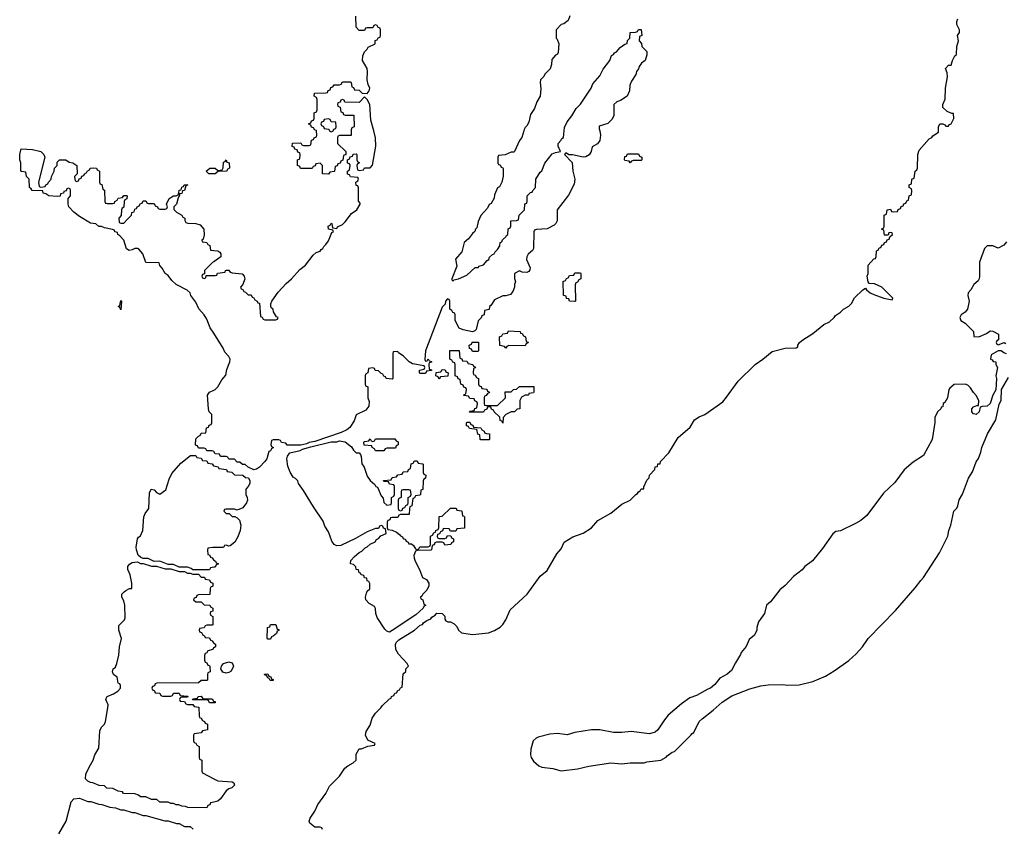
# Model space of a CAD drawing. Header units: inches. Extents: x 2112843 to 2323771, y 35243 to 209174.
# Tile 59 of 83: x 2308598 to 2315713, y 74958 to 80804. Entities that reach past the tile are written whole.
import ezdxf

# ---------------------------------------------------------------- set-up
doc = ezdxf.new("R2010")
doc.units = ezdxf.units.IN
doc.header["$MEASUREMENT"] = 0
for name, color, linetype in [('C3007', 7, 'Continuous'), ('C3017', 7, 'Continuous'), ('C3018', 7, 'Continuous')]:
    doc.layers.add(name, color=color, linetype=linetype)

msp = doc.modelspace()

# ---------------------------------------------------------------- linework, layer by layer
at = {"layer": 'C3007', "color": 6}
for points in [[(2310000, 78537.2), (2309975.3, 78575.3), (2309950, 78639), (2309932, 78670), (2309893.6, 78713.6), (2309870, 78762), (2309834, 78810), (2309828.8, 78828.9), (2309808.8, 78848.9), (2309729.2, 78889.2), (2309698.6, 78918.6), (2309670, 78955.3), (2309649.2, 78969.2), (2309628.4, 79008.4), (2309610, 79026), (2309606, 79046), (2309510, 79048), (2309487.3, 79110), (2309461.7, 79141.7), (2309450, 79149.5), (2309430, 79149.4), (2309410, 79139), (2309390, 79135.3), (2309370, 79148), (2309349.4, 79209.4), (2309322, 79242), (2309308, 79250), (2309306, 79266), (2309286, 79270), (2309282, 79282), (2309268, 79288), (2309210, 79299), (2309190, 79308.7), (2309170, 79309), (2309148.7, 79328.7), (2309110, 79334), (2309030, 79380.9), (2308990, 79412.7), (2308953.2, 79450), (2308949, 79470), (2308948.4, 79511.6), (2308966, 79530), (2308966, 79570), (2308962, 79582), (2308950, 79586), (2308938, 79582), (2308932.7, 79567.3), (2308918, 79562), (2308914, 79550), (2308894, 79546), (2308891.2, 79528.9), (2308870, 79526), (2308808, 79530), (2308786, 79546), (2308768, 79550), (2308766, 79566), (2308688.7, 79570), (2308682, 79582), (2308668, 79590), (2308666, 79650), (2308646, 79670), (2308642, 79702), (2308610, 79706), (2308606, 79710), (2308606, 79770), (2308598, 79790), (2308598, 79830), (2308608.7, 79870), (2308690, 79866.4), (2308750.4, 79850), (2308772.7, 79830), (2308778.8, 79810), (2308734, 79630), (2308738, 79598), (2308750, 79594), (2308782, 79598), (2308786, 79610), (2308802, 79618), (2308806, 79630), (2308826, 79650), (2308828, 79670), (2308848, 79710), (2308848.7, 79730), (2308868, 79750), (2308870, 79774), (2308886, 79790), (2308931, 79790), (2308954.4, 79774.4), (2308982, 79770), (2309011.3, 79750), (2309014, 79690), (2308994, 79670), (2308998, 79638), (2309010, 79634), (2309022, 79638), (2309027.3, 79652.7), (2309042, 79658), (2309047.3, 79672.7), (2309062, 79678), (2309066, 79690), (2309082, 79698), (2309086, 79710), (2309102, 79718), (2309108.4, 79731.6), (2309130, 79734), (2309154, 79730), (2309158, 79718), (2309174, 79710), (2309174, 79630), (2309178, 79618), (2309192.7, 79612.7), (2309198, 79578), (2309211.6, 79571.6), (2309214, 79490), (2309218, 79478), (2309230, 79474), (2309270, 79474), (2309282, 79478), (2309286, 79490), (2309302, 79498), (2309310, 79514), (2309342, 79518), (2309350, 79534), (2309370, 79534), (2309374, 79530), (2309371.6, 79508.4), (2309358, 79502), (2309354, 79490), (2309351.6, 79448.4), (2309338, 79442), (2309334, 79430), (2309332, 79388), (2309314, 79370), (2309318, 79338), (2309330, 79334), (2309350, 79334), (2309378, 79362), (2309406, 79390), (2309408.8, 79411.1), (2309426, 79414), (2309430, 79434), (2309442, 79438), (2309446, 79450), (2309462, 79458), (2309470, 79474), (2309482, 79478), (2309490, 79494), (2309510, 79494), (2309518, 79478), (2309530, 79474), (2309570, 79474), (2309578, 79458), (2309594, 79450), (2309598, 79438), (2309610, 79434), (2309650, 79434), (2309662, 79438), (2309666, 79450), (2309658, 79470), (2309679, 79510), (2309710, 79530.8), (2309728.7, 79531.3), (2309742, 79538), (2309748.4, 79551.6), (2309750, 79572), (2309766, 79574), (2309770, 79594), (2309782, 79598), (2309786, 79610), (2309814, 79610), (2309798, 79602), (2309790, 79568), (2309774, 79566), (2309770, 79548), (2309754, 79546), (2309754, 79534), (2309743.6, 79516.4), (2309730.6, 79469.4), (2309712, 79450), (2309712.7, 79432.7), (2309731.3, 79411.3), (2309770, 79391), (2309776.9, 79376.9), (2309791.3, 79370), (2309792, 79352), (2309798, 79338), (2309812.7, 79332.7), (2309870, 79331.3), (2309902, 79322), (2309928.5, 79288.5), (2309931, 79249), (2309923.6, 79216.4), (2309914, 79210), (2309918, 79198), (2309950, 79194), (2309958, 79178), (2309971.6, 79171.6), (2309978, 79138), (2310000, 79135.5)], [(2310000, 79689), (2309966, 79690), (2309946, 79710), (2309970.9, 79730.9), (2310000, 79730.9)], [(2310000, 79054.2), (2309991.6, 79048.4), (2309934, 78990), (2309934, 78966), (2309918, 78962), (2309914, 78950), (2309918, 78938), (2309930, 78934), (2309942, 78938), (2309946, 78954), (2310000, 78954)], [(2310000, 77682.7), (2309990, 77686), (2309950, 77686), (2309942, 77702), (2309930, 77706), (2309890, 77706), (2309882, 77722), (2309868, 77728), (2309870, 77774), (2309890, 77794), (2309902, 77798), (2309910, 77814), (2309942, 77818), (2309947.3, 77852.7), (2309962, 77858), (2309967.3, 77872.7), (2309982, 77878), (2309986, 77890), (2309986, 77950), (2309968.4, 77968.4), (2309962, 77990), (2309956.2, 78090), (2309969.5, 78110.5), (2310000, 78125.5)], [(2310000, 76844.7), (2309978, 76842), (2309970, 76826), (2309850, 76826), (2309836.4, 76836.4), (2309810, 76846), (2309750, 76846), (2309710, 76866), (2309670, 76866), (2309610, 76888), (2309570, 76886), (2309527.3, 76907.3), (2309490, 76908), (2309474.6, 76914.6), (2309453.6, 76933.6), (2309441.2, 76970), (2309439, 76990), (2309448.7, 77050), (2309456.5, 77063.5), (2309470, 77072), (2309489, 77110), (2309494.5, 77210), (2309505.4, 77234.6), (2309531.3, 77270), (2309537.2, 77382.8), (2309549.1, 77410.9), (2309570, 77404.7), (2309585.5, 77385.5), (2309610, 77373.4), (2309655.2, 77404.8), (2309677.5, 77482.5), (2309698, 77522), (2309762.7, 77597.3), (2309832.7, 77652.7), (2309870, 77654), (2309878, 77638), (2309910, 77634), (2309918, 77618), (2309950, 77614), (2309958, 77598), (2309990, 77594), (2309998, 77578), (2310000, 77577.6)], [(2310000, 76987.4), (2309992.7, 76987.3), (2309958, 76982), (2309954, 76970), (2309958, 76938), (2309970, 76934), (2309978, 76918), (2309990, 76914), (2309998, 76898), (2310000, 76897)], [(2310000, 75147.1), (2309978, 75142), (2309972.7, 75127.3), (2309958, 75122), (2309950, 75106), (2309812.7, 75107.3), (2309796.4, 75116.4), (2309770, 75118), (2309747.3, 75127.3), (2309728.4, 75128.4), (2309710, 75138), (2309690, 75138), (2309670, 75146), (2309610, 75146), (2309590, 75166), (2309550, 75166), (2309510, 75186), (2309470, 75186), (2309456.4, 75196.4), (2309430, 75206), (2309348.4, 75208.4), (2309342, 75222), (2309310, 75226), (2309270, 75246), (2309228.4, 75248.4), (2309210, 75266), (2309172.7, 75267.3), (2309127.3, 75287.3), (2309110, 75288), (2309090, 75298), (2309074.6, 75314.6), (2309075.1, 75350), (2309099.3, 75400.7), (2309129.5, 75450), (2309142, 75490), (2309170, 75538), (2309177.5, 75662.5), (2309189, 75690), (2309210, 75711), (2309217.6, 75730), (2309235.8, 75830), (2309236.3, 75850), (2309221.2, 75890), (2309223.2, 75896.8), (2309229.6, 75910.4), (2309275.3, 75930), (2309308, 75950), (2309326, 75970), (2309326, 75990), (2309322, 76002), (2309310, 76006), (2309302, 76050), (2309275.3, 76070), (2309269.2, 76090), (2309274, 76110), (2309290, 76122.8), (2309300.7, 76150), (2309313.7, 76210), (2309319.7, 76270), (2309334.3, 76330), (2309313.6, 76390), (2309315.5, 76424.5), (2309355.3, 76464.7), (2309360.9, 76479.1), (2309357.6, 76570), (2309350, 76602), (2309336, 76630), (2309337.2, 76650), (2309351.8, 76668.2), (2309364.1, 76675.9), (2309392.7, 76692.7), (2309407.3, 76692.7), (2309409, 76730), (2309396.2, 76790), (2309379.3, 76830), (2309379.3, 76850), (2309391.9, 76868.1), (2309410, 76878.8), (2309450, 76884.7), (2309470, 76872), (2309490, 76872), (2309550, 76854), (2309587.3, 76852.7), (2309650, 76834), (2309690, 76834), (2309750, 76814), (2309790, 76814), (2309810, 76802), (2309830, 76802), (2309850, 76794), (2309890, 76794), (2309910, 76774), (2309932.7, 76772.7), (2309938, 76758), (2309970, 76754), (2309978, 76738), (2309994, 76730), (2309992.7, 76707.3), (2309978, 76702), (2309974, 76690), (2309972.7, 76647.3), (2309890, 76646), (2309878, 76642), (2309872.7, 76627.3), (2309858, 76622), (2309854, 76610), (2309870, 76594), (2309910, 76594), (2309930, 76574), (2309971.6, 76571.6), (2309978, 76558), (2309994, 76550), (2309992.7, 76527.3), (2309978, 76522), (2309974, 76510), (2309978, 76498), (2309994, 76490), (2309994, 76430), (2309990, 76426), (2309950, 76426), (2309938, 76422), (2309930, 76406), (2309898, 76402), (2309894, 76390), (2309898, 76378), (2309912.7, 76372.7), (2309918, 76358), (2309934, 76350), (2309938, 76338), (2309970, 76334), (2309978, 76318), (2309990, 76314), (2309998, 76298), (2310000, 76297)], [(2310000, 76263), (2309998, 76262), (2309994, 76250), (2309958, 76242), (2309950, 76226), (2309938, 76222), (2309932.7, 76207.3), (2309932.7, 76172.7), (2309938, 76158), (2309950, 76154), (2309958, 76138), (2309970, 76134), (2309972.7, 76127.3), (2309974, 76090), (2309958, 76082), (2309954, 76070), (2309954, 76030), (2309950, 76026), (2309910, 76026), (2309890, 76008.7), (2309590, 76006), (2309578, 76002), (2309572.7, 75987.3), (2309558, 75982), (2309554, 75970), (2309558, 75958), (2309572.7, 75952.7), (2309578, 75938), (2309610, 75934), (2309618, 75918), (2309630, 75914), (2309690, 75914), (2309702, 75918), (2309710, 75934), (2309750, 75934), (2309758, 75918), (2309812.7, 75912.7), (2309810, 75906), (2309770, 75906), (2309758, 75902), (2309754, 75890), (2309758, 75878), (2309790, 75874), (2309798, 75858), (2309810, 75854), (2309850, 75854), (2309858, 75838), (2309892.7, 75832.7), (2309894, 75770), (2309898, 75758), (2309910, 75754), (2309918, 75738), (2309934, 75730), (2309938, 75718), (2309954, 75710), (2309954, 75670), (2309918, 75662), (2309910, 75648), (2309858, 75642), (2309854, 75630), (2309854, 75590), (2309858, 75578), (2309870, 75574), (2309878, 75558), (2309894, 75550), (2309894, 75470), (2309898, 75458), (2309914, 75450), (2309914, 75370), (2309918, 75358), (2310000, 75316)], [(2310000, 75866), (2309970, 75866), (2309962, 75882), (2309950, 75886), (2309850, 75886), (2309846, 75890), (2309850, 75894), (2309882, 75898), (2309888.4, 75911.6), (2309910, 75912), (2309918, 75898), (2309930, 75894), (2309990, 75894), (2309998, 75878), (2310000, 75877.3)], [(2308881.3, 74918.7), (2308932.8, 75010), (2308969.7, 75150.3), (2308990, 75170.8), (2309030, 75176), (2309090, 75151.3), (2309110.9, 75150.9), (2309170, 75131.3), (2309190.9, 75130.9), (2309250, 75111.3), (2309290, 75106), (2309330, 75091.3), (2309350, 75091.3), (2309410, 75071.3), (2309430, 75071.3), (2309490, 75051.3), (2309510, 75051.3), (2309647.3, 75012.7), (2309671.2, 75011.1), (2309730, 74992), (2309750, 74992), (2309790, 74972), (2309830, 74972), (2309852.7, 74952.7)]]:
    msp.add_lwpolyline(points, dxfattribs=at)
msp.add_lwpolyline([(2309330, 78706), (2309322, 78722), (2309308.7, 78730), (2309322, 78738), (2309330, 78774), (2309334, 78770)], close=True, dxfattribs=at)
at = {"layer": 'C3017', "color": 6}
for points in [[(2312789.3, 80000), (2312796.3, 79970), (2312790.5, 79929.5), (2312773.2, 79906.8), (2312735.9, 79884.1), (2312728, 79850), (2312712.8, 79827.2), (2312690, 79812), (2312670, 79809.3), (2312592, 79828), (2312567.3, 79827.3), (2312550, 79838), (2312542, 79838), (2312534, 79830), (2312590.8, 79770.8), (2312594.8, 79710), (2312610.7, 79650), (2312606, 79614), (2312563.7, 79536.3), (2312482, 79430), (2312482.8, 79350), (2312472, 79330), (2312461.4, 79318.6), (2312410, 79292.3), (2312332.7, 79287.3), (2312318, 79282), (2312314, 79270), (2312312, 79150), (2312304.7, 79135.3), (2312271.6, 79108.4), (2312262, 79090), (2312261, 79070), (2312286, 79010), (2312284.7, 78995.3), (2312276.9, 78983.1), (2312263.6, 78976.4), (2312230, 78979), (2312210, 78988.7), (2312174, 78970), (2312172.7, 78932.7), (2312182, 78910), (2312174, 78890), (2312174, 78870), (2312162, 78838), (2312143.6, 78816.4), (2312110, 78808), (2312090, 78808), (2312030, 78778), (2312003.6, 78736.4), (2311994, 78730), (2311991.2, 78708.9), (2311958, 78702), (2311954, 78670), (2311938, 78662), (2311932.7, 78647.3), (2311910, 78626), (2311896, 78564), (2311886.4, 78553.6), (2311870, 78548), (2311802, 78562), (2311774, 78574), (2311746, 78630), (2311746, 78670), (2311742, 78682), (2311727.3, 78687.3), (2311722, 78702), (2311706, 78710), (2311706, 78770), (2311702, 78782), (2311690, 78786), (2311674, 78770), (2311672.7, 78747.3), (2311650, 78726), (2311530.8, 78410), (2311526.4, 78346.4), (2311530, 78334), (2311542, 78338), (2311550, 78352), (2311558, 78338), (2311572.7, 78332.7), (2311572.7, 78327.3), (2311558, 78322), (2311554, 78310), (2311558, 78278), (2311572.7, 78272.7), (2311572.7, 78267.3), (2311538, 78262), (2311530, 78246), (2311490, 78246), (2311486, 78250), (2311486, 78270), (2311522, 78278), (2311526, 78290), (2311522, 78302), (2311437, 78317), (2311411.4, 78331.5), (2311370, 78374), (2311335.3, 78395.3), (2311330, 78406), (2311298, 78402), (2311294, 78390), (2311294, 78210), (2311290, 78206), (2311246, 78210), (2311242, 78222), (2311230, 78226), (2311222, 78242), (2311210, 78246), (2311190, 78266), (2311167.3, 78267.3), (2311162, 78282), (2311150, 78286), (2311118, 78282), (2311114, 78250), (2311098, 78242), (2311094, 78230), (2311094, 78170), (2311098, 78158), (2311114, 78150), (2311114, 78070), (2311123.6, 78043.6), (2311122, 78010), (2311098.5, 77981.5), (2311030, 77948), (2311015.5, 77904.5), (2310984.7, 77855.3), (2310962.4, 77837.6), (2310921.1, 77818.9), (2310730, 77754), (2310690, 77748), (2310670, 77738), (2310630, 77728), (2310530, 77728), (2310522, 77742), (2310490, 77746), (2310482, 77762), (2310470, 77766), (2310430, 77766), (2310418, 77762), (2310414, 77730), (2310418, 77718), (2310432, 77710), (2310418, 77702), (2310410, 77686), (2310398, 77682), (2310384.7, 77630), (2310370.5, 77609.5), (2310330, 77569), (2310310, 77555.3), (2310290, 77548.7), (2310248.4, 77568.4), (2310227.3, 77587.3), (2310208.4, 77588.4), (2310190, 77606), (2310170, 77606), (2310150, 77626), (2310110, 77626), (2310102, 77642), (2310090, 77646), (2310050, 77646), (2310042, 77662), (2310010, 77666), (2310002, 77682), (2310000, 77682.7)], [(2310000, 78954), (2310010, 78954), (2310022, 78958), (2310028.4, 78971.6), (2310082, 78978), (2310086, 78990), (2310092.7, 78992.7), (2310110, 78994), (2310118, 78978), (2310132.7, 78972.7), (2310206.8, 78966.8), (2310221, 78950), (2310226, 78930), (2310211.6, 78888.4), (2310194, 78870), (2310198, 78858), (2310210, 78854), (2310218, 78838), (2310230, 78834), (2310250, 78814), (2310270, 78814), (2310278, 78798), (2310290, 78794), (2310298, 78778), (2310314, 78770), (2310318, 78758), (2310330, 78754), (2310338, 78658), (2310350, 78654), (2310358, 78638), (2310370, 78634), (2310450, 78634), (2310462, 78638), (2310466, 78650), (2310454.6, 78654.6), (2310432.9, 78692.9), (2310428.7, 78710), (2310418.6, 78718.6), (2310412.7, 78730), (2310412.3, 78750), (2310420.9, 78770), (2310465.6, 78834.4), (2310522.8, 78897.2), (2310561.2, 78930), (2310623.3, 78996.7), (2310662.7, 79030), (2310718, 79102), (2310740.1, 79119.9), (2310770, 79131.3), (2310777, 79143), (2310788.7, 79150), (2310794.8, 79165.2), (2310810, 79178), (2310830, 79204.7), (2310854.6, 79265.4), (2310866, 79270), (2310862, 79282), (2310828.8, 79288.9), (2310826, 79310), (2310842, 79318), (2310850, 79332), (2310854, 79330), (2310858, 79298), (2310890, 79294), (2310894.6, 79305.4), (2310930, 79324), (2310950, 79342.8), (2310996.5, 79403.5), (2311035.3, 79430), (2311058, 79470), (2311058, 79478), (2311047.3, 79492.7), (2311047.3, 79587.3), (2311042, 79602), (2311030, 79606), (2311026, 79630), (2311042, 79638), (2311046, 79650), (2311042, 79662), (2310988.4, 79668.4), (2310982, 79682), (2310967.3, 79687.3), (2310966, 79710), (2310982, 79718), (2310986, 79750), (2310982, 79762), (2310967.3, 79767.3), (2310966, 79790), (2310982, 79798), (2310987.3, 79812.7), (2311002, 79818), (2311007.3, 79832.7), (2311030, 79834), (2311034, 79830), (2311034, 79790), (2311038, 79778), (2311054, 79770), (2311038, 79762), (2311034, 79750), (2311038, 79718), (2311050, 79714), (2311082, 79718), (2311090, 79734), (2311130, 79734), (2311147.3, 79752.7), (2311172, 79890), (2311169, 79950), (2311156.1, 80000)], [(2310992.7, 80000), (2310992.7, 79967.3), (2310910, 79966), (2310898, 79962), (2310894, 79950), (2310894, 79910), (2310954, 79850), (2310954, 79830), (2310938, 79822), (2310932.7, 79787.3), (2310918, 79782), (2310912.7, 79767.3), (2310898, 79762), (2310892.7, 79747.3), (2310878, 79742), (2310874, 79710), (2310870, 79706), (2310838, 79702), (2310830, 79688), (2310786, 79690), (2310786, 79750), (2310770, 79766), (2310738, 79762), (2310732.7, 79747.3), (2310718, 79742), (2310711.6, 79728.4), (2310627.3, 79727.3), (2310622, 79742), (2310606, 79750), (2310606, 79790), (2310622, 79798), (2310626, 79830), (2310622, 79842), (2310607.3, 79847.3), (2310602, 79862), (2310587.3, 79867.3), (2310582, 79882), (2310567.3, 79887.3), (2310568.4, 79911.6), (2310630, 79914), (2310638, 79898), (2310650, 79894), (2310690, 79894), (2310702, 79898), (2310707.3, 79932.7), (2310722, 79938), (2310726, 79950), (2310742, 79958), (2310746, 79970), (2310742.2, 80000)], [(2310786, 74950), (2310782, 74962), (2310770, 74966), (2310730, 74966), (2310694, 74994), (2310689.3, 75010), (2310697.2, 75030), (2310730, 75081), (2310752, 75130), (2310809.5, 75210), (2310837.4, 75262.6), (2310910, 75334), (2310947.6, 75392.4), (2310969.6, 75410.4), (2311008.7, 75430), (2311028.7, 75450), (2311030, 75494), (2311050, 75532), (2311067.3, 75532.7), (2311112.7, 75552.7), (2311162, 75558), (2311166, 75570), (2311114.6, 75594.6), (2311096, 75630), (2311102.9, 75657.1), (2311130, 75702.8), (2311145.4, 75754.6), (2311169.5, 75790.5), (2311208.7, 75830), (2311216.4, 75843.6), (2311270, 75894), (2311282, 75898), (2311286, 75910), (2311302, 75918), (2311310, 75934), (2311322, 75938), (2311330, 75954), (2311342, 75958), (2311350, 75974), (2311362, 75978), (2311370, 76074), (2311388, 76092), (2311388.7, 76110), (2311408, 76130), (2311398, 76150), (2311336.4, 76216.4), (2311315.6, 76250), (2311313.8, 76286.2), (2311319.3, 76300.7), (2311338.6, 76321.4), (2311450, 76391.3), (2311492.9, 76427.1), (2311510, 76432), (2311517.2, 76442.8), (2311540.2, 76459.8), (2311568.4, 76471.6), (2311575.3, 76484.7), (2311600.4, 76499.6), (2311612.7, 76512.7), (2311650, 76512), (2311670, 76492), (2311671, 76471), (2311678, 76458), (2311690.8, 76450.8), (2311710, 76450.6), (2311737.2, 76437.2), (2311756.2, 76416.2), (2311770, 76390.8), (2311790, 76370.8), (2311870, 76359.1), (2311986, 76370), (2312030, 76387.3), (2312070, 76411.3), (2312090, 76431.3), (2312110, 76464.7), (2312141.7, 76538.3), (2312264, 76650), (2312359.1, 76780.9), (2312410, 76822.8), (2312478.9, 76941.1), (2312510, 76978), (2312532.5, 77027.5), (2312594.5, 77065.5), (2312670, 77090.6), (2312729.3, 77130), (2312776.9, 77183.1), (2312870, 77237.3), (2312950, 77301.6), (2313009.5, 77330.5), (2313050, 77371.3), (2313062, 77378), (2313070, 77391.3), (2313082, 77398), (2313090, 77411.3), (2313107.3, 77412.7), (2313107.3, 77427.3), (2313130, 77474), (2313148, 77492), (2313148.7, 77510), (2313188, 77552), (2313190, 77572), (2313206, 77574), (2313210, 77592), (2313226, 77594), (2313228, 77610), (2313288.7, 77671.3), (2313355.6, 77784.4), (2313442.5, 77857.5), (2313474, 77910), (2313507.7, 77932.3), (2313550, 77950.7), (2313678, 78042), (2313706, 78074), (2313789.7, 78190.3), (2313912.3, 78310), (2313969.4, 78350), (2314035.4, 78404.6), (2314130, 78430.3), (2314208.7, 78431.3), (2314222, 78438), (2314222, 78450), (2314234, 78470), (2314257.2, 78490), (2314330, 78535.5), (2314410, 78599.1), (2314450, 78620.7), (2314482.7, 78650), (2314493.8, 78666.2), (2314528.7, 78690), (2314550, 78711.3), (2314590, 78732), (2314610, 78752), (2314630, 78792), (2314690, 78851.3), (2314710, 78862), (2314718, 78850), (2314744, 78830), (2314770, 78816.4), (2314842, 78790), (2314902, 78778), (2314908, 78790), (2314829.3, 78869.3), (2314774.2, 78894.2), (2314736.4, 78896.4), (2314728.7, 78908.7), (2314722, 78950), (2314728.7, 78970), (2314728.7, 79030), (2314770, 79074), (2314782, 79078), (2314787.3, 79092.7), (2314790, 79134), (2314802, 79138), (2314810, 79154), (2314822, 79158), (2314827.3, 79172.7), (2314842, 79178), (2314847.3, 79192.7), (2314862, 79198), (2314867.3, 79212.7), (2314882, 79218), (2314886, 79234), (2314906, 79250), (2314902, 79262), (2314890, 79266), (2314878, 79262), (2314874, 79246), (2314847.3, 79247.3), (2314842, 79282), (2314826, 79290), (2314842, 79298), (2314846, 79310), (2314846, 79390), (2314862, 79398), (2314866, 79430), (2314890, 79434), (2314898, 79418), (2314910, 79414), (2314942, 79418), (2314947.3, 79432.7), (2314962, 79438), (2314967.3, 79452.7), (2314982, 79458), (2314987.3, 79472.7), (2315002, 79478), (2315010, 79494), (2315022, 79498), (2315026, 79530), (2315042, 79538), (2315046, 79570), (2315042, 79582), (2315026, 79590), (2315026, 79610), (2315042, 79618), (2315046, 79650), (2315062, 79658), (2315068, 79710), (2315082, 79718), (2315086, 79730), (2315088.7, 79830), (2315099, 79861), (2315170, 79942), (2315188.7, 79951.3), (2315196.4, 79963.6), (2315238, 79990), (2315238, 80000)], [(2310837.3, 80000), (2310838, 79998), (2310850, 79994), (2310862, 79998), (2310862.7, 80000)], [(2312240.1, 80000), (2312226.6, 79953.4), (2312211, 79930), (2312174, 79850), (2312170, 79846), (2312150, 79846), (2312107.3, 79827.3), (2312058, 79822), (2312054, 79810), (2312054, 79770), (2312058, 79758), (2312070, 79754), (2312078, 79738), (2312090, 79734), (2312092.7, 79727.3), (2312092.7, 79672.7), (2312082, 79630), (2312065.4, 79594.6), (2312050, 79588), (2312030, 79538), (2312025.8, 79514.2), (2312004, 79476), (2311990, 79468), (2311978, 79442), (2311930, 79388), (2311910, 79346), (2311901, 79299), (2311892, 79290), (2311886.8, 79273.2), (2311870, 79258), (2311841.4, 79218.6), (2311810, 79192.7), (2311794, 79126), (2311748.4, 79071.6), (2311758, 79022), (2311722, 78930), (2311722, 78922), (2311730, 78914), (2311736.4, 78923.6), (2311768, 78930), (2311830, 78956), (2311888.4, 79011.6), (2311910, 79012), (2311918, 79022), (2311950, 79032), (2311976.5, 79063.5), (2311988, 79070), (2311993.6, 79086.4), (2312013.6, 79106.4), (2312026, 79110), (2312033.6, 79126.4), (2312050, 79142), (2312068, 79170), (2312070, 79194), (2312082, 79198), (2312087.3, 79212.7), (2312110, 79234), (2312115.3, 79244.7), (2312126, 79250), (2312128.4, 79291.6), (2312142, 79298), (2312146, 79310), (2312146, 79350), (2312187.3, 79352.7), (2312202, 79358), (2312208.4, 79391.6), (2312246, 79430), (2312248.4, 79471.6), (2312262, 79478), (2312266, 79490), (2312266, 79530), (2312290, 79554), (2312302, 79558), (2312306, 79570), (2312326, 79590), (2312328.7, 79650), (2312358.6, 79701.4), (2312370, 79712), (2312393.3, 79766.7), (2312446.8, 79833.2), (2312470, 79844), (2312506, 79850), (2312488.7, 79890), (2312488.7, 79910), (2312508, 79930), (2312515.3, 79944.7), (2312527.3, 79952.7), (2312532.7, 80000)], [(2310000, 79730.9), (2310010.9, 79730.9), (2310030, 79714), (2310062, 79718), (2310067.3, 79732.7), (2310070, 79774), (2310082, 79778), (2310090, 79791.3), (2310094, 79774), (2310112, 79770), (2310114, 79730), (2310098, 79722), (2310094, 79710), (2310032.7, 79707.3), (2310010, 79688.7), (2310000, 79689)], [(2315730, 79196.9), (2315710, 79173), (2315670, 79152.7), (2315630, 79169.2), (2315590, 79169.3), (2315570.7, 79150), (2315533, 79050), (2315534.4, 78950), (2315530.5, 78929.5), (2315524.9, 78915.1), (2315492, 78890), (2315471, 78850), (2315451.3, 78830), (2315450.8, 78810), (2315459.1, 78770), (2315446.8, 78710), (2315430.4, 78689.6), (2315401, 78670), (2315391, 78650), (2315398, 78630), (2315430, 78610.7), (2315490.7, 78550), (2315494, 78514), (2315530, 78511.3), (2315585.6, 78534.4), (2315610, 78554), (2315630, 78552), (2315672, 78530), (2315671.6, 78488.4), (2315658, 78482), (2315654, 78470), (2315658, 78458), (2315670, 78454), (2315711.2, 78471.1), (2315723.6, 78463.6)], [(2310000, 79135.5), (2310030, 79132), (2310043.6, 79123.6), (2310051.3, 79110), (2310050.8, 79089.2), (2310000, 79054.2)], [(2310000, 78125.5), (2310010, 78130.5), (2310031, 78149), (2310059.1, 78200.9), (2310086.6, 78233.4), (2310094.5, 78274.5), (2310116.2, 78330), (2310118.4, 78350), (2310109.3, 78370), (2310081.3, 78401.3), (2310069.4, 78430), (2310000, 78537.2)], [(2315730, 78389), (2315710, 78395.3), (2315690, 78408.7), (2315670, 78409), (2315618, 78382), (2315614, 78350), (2315624.7, 78344.7), (2315632, 78332), (2315652, 78330), (2315652, 78310), (2315664.7, 78290), (2315651, 78230), (2315656, 78210), (2315651.2, 78128.9), (2315631, 78090), (2315610.9, 78029.1), (2315590, 78008.7), (2315552, 78008), (2315538, 78002), (2315532, 77970), (2315510.9, 77949.1), (2315490, 77955.3), (2315479, 77970), (2315479, 77990), (2315490, 78004.7), (2315514, 78014), (2315526, 78014), (2315528.7, 78050), (2315510, 78088), (2315489.4, 78109.4), (2315470, 78142), (2315450, 78162), (2315430, 78168.7), (2315350, 78166), (2315319.6, 78140.4), (2315312, 78130), (2315302, 78070), (2315283.6, 78036.4), (2315272, 78028), (2315270, 78006), (2315258, 78002), (2315254, 77990), (2315231.6, 77968.4), (2315211.3, 77928.7), (2315210.7, 77890.7), (2315192.1, 77767.9), (2315130, 77653.2), (2315054.6, 77605.4), (2314990.4, 77549.6), (2314921.4, 77458.6), (2314839.6, 77380.4), (2314720.9, 77219.1), (2314677, 77183), (2314638.3, 77161.7), (2314530, 77109.5), (2314496.9, 77103.1), (2314474.4, 77085.6), (2314399, 76981), (2314328, 76892), (2314270.8, 76850), (2314252.3, 76827.7), (2314190, 76777.2), (2314130, 76714), (2314090, 76682), (2314023.8, 76596.2), (2313994.8, 76570), (2313979.1, 76510), (2313938, 76450), (2313924.7, 76410), (2313924.7, 76390), (2313906.8, 76353.2), (2313870, 76322), (2313847.5, 76272.5), (2313811.3, 76230), (2313806.8, 76213.2), (2313770, 76155.3), (2313741.6, 76098.4), (2313710, 76073.2), (2313656.3, 76043.7), (2313622, 75998), (2313591, 75970), (2313570, 75962.7), (2313490, 75917.2), (2313439.8, 75900.2), (2313381.4, 75858.6), (2313283.5, 75776.5), (2313256.8, 75743.2), (2313210.5, 75670), (2313190, 75653.2), (2313150, 75642), (2313017, 75657), (2312950, 75649.7), (2312890, 75649.7), (2312790, 75669.6), (2312730, 75669.6), (2312610.5, 75649.5), (2312553.2, 75633.2), (2312484.1, 75644.1), (2312430, 75638.7), (2312344, 75615.9), (2312330, 75609.6), (2312308.6, 75590), (2312292.7, 75530), (2312290.4, 75490), (2312294.9, 75470), (2312310, 75444), (2312350, 75410.5), (2312370, 75399.3), (2312450, 75390.4), (2312510, 75374.4), (2312630, 75388.7), (2312710, 75406), (2312870, 75430.8), (2312950, 75424.9), (2313010, 75430.8), (2313110, 75430.8), (2313130, 75437.3), (2313230, 75451.3), (2313270, 75471.3), (2313277.5, 75482.5), (2313312.5, 75507.5), (2313330, 75512), (2313449.1, 75630.9), (2313456.5, 75643.5), (2313469.1, 75650.9), (2313509, 75730), (2313528.7, 75750), (2313610, 75812.7), (2313674.5, 75870), (2313744.7, 75915.3), (2313874.3, 75965.7), (2313953.2, 75986.8), (2314006, 75994), (2314110, 75998.4), (2314150, 75992.4), (2314230, 75995.5), (2314330, 76020.3), (2314422, 76058), (2314484.7, 76095.3), (2314589.5, 76170), (2314641.7, 76218.3), (2314689.3, 76270), (2314730, 76331), (2314927, 76533), (2315070, 76696), (2315109.2, 76750), (2315129.5, 76770.5), (2315243.7, 76950), (2315305.2, 77070), (2315311.8, 77110), (2315326, 77150), (2315349.6, 77250), (2315370, 77271.3), (2315378, 77290), (2315386.3, 77333.7), (2315410, 77374), (2315455.6, 77490), (2315484.4, 77535.6), (2315510, 77606.8), (2315527.7, 77632.3), (2315543.8, 77676.2), (2315550, 77710.8), (2315591.8, 77810), (2315651.8, 77910), (2315675.6, 78024.4), (2315689.4, 78050), (2315692.3, 78130), (2315742.3, 78217.7)], [(2310000, 77577.6), (2310031.6, 77571.6), (2310038, 77558), (2310091.6, 77551.6), (2310098, 77538), (2310131.6, 77531.6), (2310150, 77514), (2310210, 77512), (2310230, 77494), (2310251.2, 77491.1), (2310262, 77470), (2310262, 77450), (2310250, 77428), (2310231.3, 77408.7), (2310231, 77370), (2310240.7, 77350), (2310244, 77330), (2310237.3, 77310), (2310210, 77274), (2310170, 77258), (2310150, 77266), (2310090, 77266), (2310078, 77262), (2310074, 77250), (2310090, 77234), (2310112.7, 77232.7), (2310132.7, 77212.7), (2310151.6, 77211.6), (2310170, 77202), (2310185.4, 77185.4), (2310196, 77150), (2310190.6, 77110), (2310174.6, 77065.4), (2310153.7, 77026.3), (2310119.6, 77000.4), (2310110, 76998), (2310090, 77006), (2310078, 77002), (2310070, 76988), (2310000, 76987.4)], [(2310000, 76897), (2310014, 76890), (2310018, 76878), (2310034, 76870), (2310018, 76862), (2310010, 76846), (2310000, 76844.7)], [(2310000, 76297), (2310014, 76290), (2310014, 76270), (2310000, 76263)], [(2310000, 75877.3), (2310010, 75874), (2310010, 75866), (2310000, 75866)], [(2310000, 75316), (2310030, 75300.7), (2310133.4, 75293.4), (2310145.4, 75285.4), (2310150.8, 75270), (2310132, 75250), (2310110, 75242.7), (2310090, 75229.3), (2310048.3, 75171.7), (2310030, 75154), (2310000, 75147.1)]]:
    msp.add_lwpolyline(points, dxfattribs=at)
for points in [[(2313010, 79768.7), (2313002, 79782), (2312970, 79786), (2312968, 79790), (2312970, 79814), (2312982, 79818), (2312990, 79834), (2313070, 79834), (2313078, 79818), (2313094, 79810), (2313094, 79790), (2313090, 79786), (2313030, 79786), (2313018, 79782)], [(2312610, 78766), (2312570, 78768), (2312566, 78786), (2312550, 78788), (2312546, 78806), (2312528, 78810), (2312526, 78910), (2312542, 78918), (2312550, 78934), (2312562, 78938), (2312570, 78954), (2312602, 78958), (2312610, 78974), (2312650, 78974), (2312654, 78970), (2312654, 78930), (2312638, 78922), (2312630, 78906), (2312618, 78902), (2312612.7, 78887.3), (2312614, 78770)], [(2312250, 78446), (2312132.7, 78447.3), (2312118, 78442), (2312110, 78428.7), (2312102, 78442), (2312067.3, 78447.3), (2312066, 78510), (2312082, 78518), (2312090, 78532), (2312122, 78538), (2312130, 78554), (2312214, 78550), (2312218, 78538), (2312230, 78534), (2312238, 78518), (2312254, 78510), (2312258, 78478), (2312271.6, 78471.6), (2312270, 78466), (2312258, 78462)], [(2311970, 78014), (2312050, 78014), (2312108, 78070), (2312107.3, 78112.7), (2312150, 78114), (2312166, 78130), (2312188, 78132), (2312210, 78152), (2312312.7, 78152.7), (2312314, 78110), (2312310, 78106), (2312278, 78102), (2312274, 78090), (2312250, 78088.7), (2312225.4, 78074.6), (2312211.3, 78050), (2312211.3, 77990), (2312192, 77988), (2312174, 77970), (2312150, 77968.7), (2312111.6, 77948.4), (2312092.7, 77927.3), (2312090, 77886), (2312082, 77902), (2312070, 77906), (2312068, 77930), (2312026, 77970), (2312022, 77982), (2312007.3, 77987.3), (2312002, 78002), (2311990, 78006), (2311978, 78002), (2311972.7, 77987.3), (2311958, 77982), (2311950, 77966), (2311847.3, 77967.3), (2311850, 77974), (2311882, 77978), (2311887.3, 77992.7), (2311902, 77998), (2311906, 78030), (2311902, 78042), (2311887.3, 78047.3), (2311882, 78062), (2311850, 78066), (2311842, 78082), (2311807.3, 78087.3), (2311807.3, 78092.7), (2311822, 78098), (2311826, 78130), (2311822, 78142), (2311807.3, 78147.3), (2311802, 78162), (2311786, 78170), (2311782, 78202), (2311767.3, 78207.3), (2311762, 78222), (2311746, 78230), (2311746, 78310), (2311742, 78322), (2311727.3, 78327.3), (2311722, 78342), (2311706, 78350), (2311707.3, 78412.7), (2311772.7, 78412.7), (2311778, 78358), (2311792.7, 78352.7), (2311798, 78338), (2311830, 78334), (2311838, 78318), (2311871.6, 78311.6), (2311878, 78298), (2311892.7, 78292.7), (2311890, 78286), (2311878, 78282), (2311874, 78250), (2311878, 78238), (2311890, 78234), (2311898, 78218), (2311914, 78210), (2311914, 78170), (2311918, 78158), (2311932.7, 78152.7), (2311938, 78138), (2311972.7, 78132.7), (2311978, 78118), (2311992, 78112), (2311990, 78106), (2311978, 78102), (2311970, 78086), (2311958, 78082), (2311954, 78070), (2311954, 78030), (2311958, 78018)], [(2311870, 78406), (2311862, 78422), (2311847.3, 78427.3), (2311846, 78450), (2311862, 78458), (2311867.3, 78472.7), (2311912.7, 78472.7), (2311914, 78410), (2311910, 78406)], [(2311630, 78206), (2311622, 78222), (2311606, 78230), (2311607.3, 78252.7), (2311642, 78258), (2311650, 78274), (2311672.7, 78272.7), (2311678, 78258), (2311694, 78250), (2311692.7, 78227.3), (2311638, 78222)], [(2311930, 77766), (2311926, 77770), (2311922, 77802), (2311908.4, 77808.4), (2311902, 77842), (2311848.4, 77848.4), (2311842, 77862), (2311827.3, 77867.3), (2311826, 77890), (2311830, 77894), (2311850, 77894), (2311858, 77878), (2311872.7, 77872.7), (2311878, 77858), (2311930, 77852), (2311938, 77838), (2311954, 77830), (2311958, 77818), (2311971.6, 77811.6), (2311992, 77810), (2311994, 77770), (2311990, 77766)], [(2311170, 77686), (2311162, 77702), (2311146, 77710), (2311142, 77722), (2311087.3, 77727.3), (2311086, 77750), (2311090, 77754), (2311122, 77758), (2311130, 77774), (2311138, 77758), (2311150, 77754), (2311162, 77758), (2311170, 77774), (2311310, 77774), (2311318, 77758), (2311332.7, 77752.7), (2311334, 77730), (2311318, 77722), (2311312.7, 77707.3), (2311250, 77706), (2311238, 77702), (2311230, 77688)], [(2311030, 77672), (2311050, 77672), (2311059.8, 77659.8), (2311066.4, 77646.4), (2311070, 77594), (2311087.7, 77567.7), (2311110, 77504.7), (2311130, 77471.3), (2311163.5, 77443.5), (2311172, 77430), (2311184, 77424), (2311210, 77362), (2311223.5, 77343.5), (2311230, 77314), (2311250, 77294), (2311282, 77298), (2311286, 77310), (2311286, 77350), (2311302, 77358), (2311306, 77370), (2311306, 77430), (2311302, 77442), (2311270, 77446), (2311262, 77462), (2311230, 77466), (2311227.3, 77472.7), (2311282, 77478), (2311290, 77494), (2311322, 77498), (2311330, 77514), (2311362, 77518), (2311370, 77534), (2311402, 77538), (2311407.3, 77552.7), (2311422, 77558), (2311427.3, 77592.7), (2311442, 77598), (2311450, 77614), (2311470, 77614), (2311478, 77598), (2311510, 77594), (2311514, 77590), (2311514, 77530), (2311518, 77518), (2311534, 77510), (2311531.6, 77488.4), (2311518, 77482), (2311514, 77470), (2311511.6, 77408.4), (2311498, 77402), (2311494, 77370), (2311490, 77366), (2311458, 77362), (2311450, 77346), (2311438, 77342), (2311432, 77290), (2311418, 77282), (2311414, 77270), (2311412.7, 77227.3), (2311350, 77226), (2311338, 77222), (2311330, 77206), (2311290, 77206), (2311278, 77202), (2311272.7, 77187.3), (2311258, 77182), (2311254, 77170), (2311254, 77130), (2311258, 77118), (2311290, 77114), (2311319.8, 77099.8), (2311342.5, 77082.5), (2311350, 77071.3), (2311364, 77064), (2311370, 77052), (2311385.4, 77045.4), (2311390, 77034), (2311405.4, 77025.4), (2311410, 77014), (2311430, 77014), (2311443.6, 77003.6), (2311458, 76978), (2311470, 76974), (2311482, 76978), (2311490, 76994), (2311550, 76994), (2311562, 76998), (2311566, 77010), (2311566, 77070), (2311582, 77078), (2311590, 77094), (2311602, 77098), (2311606, 77110), (2311622, 77118), (2311626, 77130), (2311630, 77212), (2311650, 77214), (2311710, 77272), (2311751.6, 77271.6), (2311758, 77258), (2311790, 77254), (2311794, 77250), (2311798, 77218), (2311810, 77214), (2311812.7, 77207.3), (2311812.7, 77127.3), (2311758, 77122), (2311750, 77106), (2311710, 77106), (2311702, 77122), (2311670, 77126), (2311658, 77122), (2311652.7, 77107.3), (2311638, 77102), (2311632.7, 77087.3), (2311618, 77082), (2311614, 77070), (2311618, 77058), (2311630, 77054), (2311670, 77054), (2311682, 77058), (2311690, 77074), (2311712.7, 77072.7), (2311718, 77058), (2311734, 77050), (2311734, 77030), (2311718, 77022), (2311714, 77010), (2311670, 77006), (2311662, 77022), (2311650, 77026), (2311610, 77026), (2311598, 77022), (2311592.7, 77007.3), (2311578, 77002), (2311574, 76970), (2311570, 76968), (2311470, 76966), (2311458, 76962), (2311447.3, 76930), (2311448, 76910), (2311455.5, 76890), (2311487.8, 76827.8), (2311510, 76771.3), (2311536.7, 76756.7), (2311554.8, 76730), (2311554.8, 76710), (2311540.7, 76679.3), (2311512, 76650), (2311504.7, 76635.3), (2311494, 76630), (2311498, 76618), (2311512, 76610), (2311518, 76578), (2311534, 76570), (2311518, 76562), (2311514, 76550), (2311459.8, 76500.2), (2311290, 76388), (2311270, 76375.3), (2311250, 76382), (2311236.6, 76396.6), (2311182, 76482), (2311172.7, 76510), (2311170, 76546), (2311162, 76562), (2311122.7, 76582.7), (2311099, 76610), (2311097.2, 76630), (2311103.2, 76656.8), (2311110, 76672), (2311128, 76690), (2311127.3, 76727.3), (2311122, 76742), (2311110, 76746), (2311106, 76766), (2311088.8, 76768.9), (2311086, 76786), (2311066, 76790), (2311062, 76802), (2311050, 76806), (2311046, 76826), (2311030, 76828), (2311028, 76848), (2311010, 76866), (2310988, 76870), (2310990, 76894), (2311016.4, 76923.6), (2311050, 76952), (2311070, 76962), (2311094, 76986), (2311110, 76992), (2311130, 77012), (2311166, 77030), (2311175.3, 77044.7), (2311190, 77052), (2311208.7, 77071.3), (2311246, 77090), (2311242, 77122), (2311227.3, 77127.3), (2311222, 77142), (2311210, 77146), (2311198, 77142), (2311190, 77126), (2311170, 77126), (2311110, 77102), (2311025.8, 77054.2), (2310918, 77002), (2310890, 76999.5), (2310869.6, 77009.6), (2310854, 77034), (2310830, 77101.2), (2310803, 77143), (2310790, 77177.2), (2310721.2, 77281.1), (2310650, 77401.2), (2310613.2, 77450), (2310608, 77470), (2310590, 77488), (2310575.3, 77495.3), (2310552.3, 77532.3), (2310536.6, 77576.6), (2310529.3, 77630), (2310532.3, 77647.7), (2310550, 77672), (2310626, 77690), (2310641.2, 77698.8), (2310703.1, 77716.9), (2310848.8, 77751.1), (2310890, 77751.3), (2310910, 77758), (2310950, 77751), (2310996.3, 77716.3), (2311010, 77692)], [(2311410, 77406), (2311370, 77406), (2311358, 77402), (2311354, 77390), (2311354, 77350), (2311338, 77342), (2311334, 77330), (2311334, 77270), (2311338, 77258), (2311350, 77254), (2311362, 77258), (2311367.3, 77272.7), (2311382, 77278), (2311387.3, 77292.7), (2311402, 77298), (2311406, 77310), (2311406, 77350), (2311422, 77358), (2311426, 77370), (2311422, 77402)], [(2310390, 76326), (2310386, 76330), (2310388, 76410), (2310406, 76414), (2310410, 76432), (2310450, 76432), (2310458, 76398), (2310470, 76394), (2310471.6, 76388.4), (2310458, 76382), (2310452.7, 76367.3), (2310430, 76346), (2310418, 76342), (2310410, 76326)], [(2310090, 76079.3), (2310065.6, 76085.6), (2310052.7, 76110), (2310056, 76130), (2310069.6, 76150.4), (2310110, 76162), (2310134, 76154), (2310142.8, 76130), (2310125.5, 76094.5), (2310110, 76084)], [(2310430, 76026), (2310407.3, 76027.3), (2310402, 76042), (2310390, 76046), (2310382, 76062), (2310370, 76066), (2310367.3, 76072.7), (2310390, 76074), (2310398, 76058), (2310412.7, 76052.7), (2310418, 76038), (2310430, 76034)]]:
    msp.add_lwpolyline(points, close=True, dxfattribs=at)
at = {"layer": 'C3018', "color": 6}
for points in [[(2310742.2, 80000), (2310742, 80002), (2310730, 80006), (2310722, 80022), (2310707.3, 80027.3), (2310702, 80042), (2310686, 80050), (2310702, 80058), (2310707.3, 80072.7), (2310722, 80078), (2310726, 80090), (2310726, 80130), (2310742, 80138), (2310747.3, 80152.7), (2310747.3, 80227.3), (2310742, 80242), (2310726, 80250), (2310727.3, 80272.7), (2310810, 80274), (2310822, 80278), (2310827.3, 80292.7), (2310842, 80298), (2310847.3, 80312.7), (2310862, 80318), (2310870, 80334), (2310910, 80334), (2310922, 80338), (2310930, 80354), (2310990, 80354), (2310994, 80350), (2310998, 80318), (2311010, 80314), (2311018, 80298), (2311050, 80294), (2311072.7, 80272.7), (2311110, 80271.3), (2311124, 80290), (2311129, 80310), (2311115.1, 80335.1), (2311108, 80370), (2311112.3, 80430), (2311109.2, 80450), (2311075.1, 80510), (2311076.6, 80543.4), (2311089.4, 80570.6), (2311108.7, 80590), (2311115.3, 80604.7), (2311166, 80630), (2311167.3, 80652.7), (2311182, 80658), (2311187.3, 80672.7), (2311202, 80678), (2311206, 80690), (2311206, 80730), (2311202, 80742), (2311187.3, 80747.3), (2311182, 80762), (2311170, 80766), (2311158, 80762), (2311150, 80746), (2311110, 80746), (2311098, 80742), (2311090, 80726), (2311050, 80726), (2311028.7, 80750), (2311026, 80830)], [(2312572.7, 80832.7), (2312561, 80799), (2312530, 80774), (2312511.6, 80768.4), (2312474, 80730), (2312474, 80670), (2312482, 80662), (2312494, 80630), (2312490, 80566), (2312484.7, 80555.3), (2312470, 80548), (2312443.5, 80516.5), (2312441, 80479), (2312430.9, 80449.1), (2312392, 80410), (2312386, 80394), (2312362, 80370), (2312358, 80350), (2312364, 80304), (2312358.8, 80250), (2312334.8, 80210), (2312318, 80162), (2312290, 80118), (2312276.8, 80063.2), (2312263.8, 80036.2), (2312250, 80024), (2312243, 80010), (2312240.1, 80000)], [(2315238, 80000), (2315238, 80030), (2315248, 80050), (2315270, 80051.3), (2315283.6, 80043.6), (2315290, 80034), (2315310, 80034), (2315314.6, 80045.4), (2315328.4, 80051.6), (2315348, 80090), (2315346, 80126), (2315334, 80126), (2315300.2, 80140.2), (2315270, 80168), (2315269.1, 80170.9), (2315269.1, 80190.9), (2315286, 80230), (2315289.1, 80309.1), (2315302, 80390), (2315300.4, 80420.4), (2315288.7, 80450), (2315310, 80474), (2315330, 80474), (2315338, 80510), (2315356.4, 80543.6), (2315368, 80552), (2315369.2, 80610), (2315382, 80650), (2315375.3, 80690), (2315388.4, 80711.6), (2315388.7, 80730), (2315369.2, 80770), (2315369.2, 80790.8), (2315378, 80810)], [(2312532.7, 80000), (2312535.5, 80024.5), (2312554.8, 80065.2), (2312589, 80110), (2312618.6, 80161.4), (2312650, 80192), (2312690, 80251.3), (2312728.7, 80310), (2312739, 80341), (2312790, 80398), (2312814.2, 80445.8), (2312862, 80510), (2312874.6, 80545.4), (2312890, 80552), (2312896.5, 80563.5), (2312910, 80571.3), (2312937.5, 80602.5), (2312970, 80626), (2312988, 80632), (2312990, 80654), (2313006, 80670), (2313008.4, 80711.6), (2313047.3, 80712.7), (2313062, 80718), (2313070, 80734), (2313090, 80734), (2313094, 80690), (2313078, 80682), (2313074, 80650), (2313091.6, 80631.6), (2313094, 80610), (2313130, 80574), (2313131, 80550), (2313118, 80510), (2313090.9, 80489.1), (2313074.8, 80465.2), (2313070.5, 80449.5), (2313056, 80430), (2313050, 80408), (2313019.8, 80360.2), (2313006.8, 80330), (2313004, 80290), (2312988.2, 80251.8), (2312939.3, 80220.7), (2312912, 80210), (2312892, 80190), (2312891, 80110), (2312876.8, 80083.2), (2312847.7, 80052.3), (2312786, 80034), (2312786, 80014), (2312789.3, 80000)], [(2311156.1, 80000), (2311136.4, 80076.4), (2311128.7, 80190), (2311110, 80228), (2311090, 80246), (2311050, 80206), (2310948, 80208), (2310942, 80222), (2310930, 80226), (2310918, 80222), (2310912.7, 80207.3), (2310898, 80202), (2310894, 80190), (2310898, 80178), (2310912.7, 80172.7), (2310918, 80138), (2310932.7, 80132.7), (2310938, 80118), (2310950, 80114), (2311012.7, 80112.7), (2311014, 80030), (2310998, 80022), (2310992.7, 80007.3), (2310992.7, 80000)], [(2310862.7, 80000), (2310867.3, 80012.7), (2310882, 80018), (2310886, 80030), (2310882, 80062), (2310850, 80066), (2310842, 80082), (2310830, 80086), (2310798, 80082), (2310792.7, 80067.3), (2310778, 80062), (2310774, 80050), (2310778, 80038), (2310792.7, 80032.7), (2310798, 80018), (2310832.7, 80012.7), (2310837.3, 80000)]]:
    msp.add_lwpolyline(points, dxfattribs=at)

doc.saveas('drawing.dxf')
